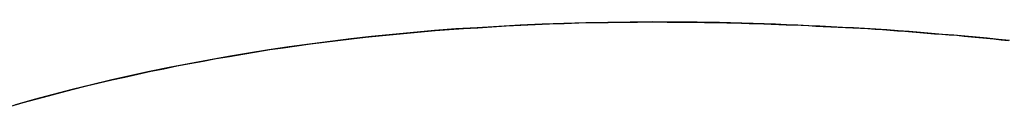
# Model space of a CAD drawing. Extents: x -4.2 to 4.1, y -6.8 to 5.8.
# Tile 172 of 214: x 0.13447 to 0.16536, y -4.00003 to -3.99739. Entities that reach past the tile are written whole.
import ezdxf

# ---------------------------------------------------------------- set-up
doc = ezdxf.new("R2010")
doc.units = 0
doc.layers.get('0').update_dxf_attribs({"linetype": 'CONTINUOUS'})

# ---------------------------------------------------------------- blocks, each defined once
blk = doc.blocks.new('*U1')
blk.add_line((0.15432, -3.997394, 4.435), (0.15432, -3.997394, 4.4349))
blk.add_line((0.15432, -3.997394, 4.435), (0.15432, -3.997394, 4.4349))
for points in [[(0.134188, -4.00003, 4.435), (0.134579, -3.99992, 4.435), (0.134971, -3.99981, 4.435), (0.135365, -3.99971, 4.435), (0.135761, -3.9996, 4.435), (0.136158, -3.9995, 4.435), (0.136557, -3.9994, 4.435), (0.136958, -3.9993, 4.435), (0.13736, -3.99921, 4.435), (0.137764, -3.99912, 4.435), (0.138169, -3.99903, 4.435), (0.138576, -3.99894, 4.435), (0.138985, -3.99886, 4.435), (0.139395, -3.99877, 4.435), (0.139807, -3.99869, 4.435), (0.140221, -3.99862, 4.435), (0.140636, -3.99854, 4.435), (0.141053, -3.99847, 4.435), (0.141472, -3.9984, 4.435), (0.141892, -3.99833, 4.435), (0.142314, -3.99826, 4.435), (0.142737, -3.9982, 4.435), (0.143162, -3.99814, 4.435), (0.143589, -3.99808, 4.435), (0.144017, -3.99803, 4.435), (0.144447, -3.99797, 4.435), (0.144879, -3.99792, 4.435), (0.145312, -3.99787, 4.435), (0.145747, -3.99783, 4.435), (0.146184, -3.99778, 4.435), (0.146622, -3.99774, 4.435), (0.147061, -3.9977, 4.435), (0.147503, -3.99766, 4.435), (0.147946, -3.99763, 4.435), (0.148391, -3.9976, 4.435), (0.148837, -3.99757, 4.435), (0.149285, -3.99754, 4.435), (0.149734, -3.99751, 4.435), (0.150186, -3.99749, 4.435), (0.150638, -3.99747, 4.435), (0.151093, -3.99745, 4.435), (0.151549, -3.99744, 4.435), (0.152007, -3.99742, 4.435), (0.152466, -3.99741, 4.435), (0.152927, -3.99741, 4.435), (0.15339, -3.9974, 4.435), (0.153854, -3.9974, 4.435), (0.15432, -3.99739, 4.435)], [(0.134188, -4.00003, 4.435), (0.134579, -3.99992, 4.435), (0.134971, -3.99981, 4.435), (0.135365, -3.99971, 4.435), (0.135761, -3.9996, 4.435), (0.136158, -3.9995, 4.435), (0.136557, -3.9994, 4.435), (0.136958, -3.9993, 4.435), (0.13736, -3.99921, 4.435), (0.137764, -3.99912, 4.435), (0.138169, -3.99903, 4.435), (0.138576, -3.99894, 4.435), (0.138985, -3.99886, 4.435), (0.139395, -3.99877, 4.435), (0.139807, -3.99869, 4.435), (0.140221, -3.99862, 4.435), (0.140636, -3.99854, 4.435), (0.141053, -3.99847, 4.435), (0.141472, -3.9984, 4.435), (0.141892, -3.99833, 4.435), (0.142314, -3.99826, 4.435), (0.142737, -3.9982, 4.435), (0.143162, -3.99814, 4.435), (0.143589, -3.99808, 4.435), (0.144017, -3.99803, 4.435), (0.144447, -3.99797, 4.435), (0.144879, -3.99792, 4.435), (0.145312, -3.99787, 4.435), (0.145747, -3.99783, 4.435), (0.146184, -3.99778, 4.435), (0.146622, -3.99774, 4.435), (0.147061, -3.9977, 4.435), (0.147503, -3.99766, 4.435), (0.147946, -3.99763, 4.435), (0.148391, -3.9976, 4.435), (0.148837, -3.99757, 4.435), (0.149285, -3.99754, 4.435), (0.149734, -3.99751, 4.435), (0.150186, -3.99749, 4.435), (0.150638, -3.99747, 4.435), (0.151093, -3.99745, 4.435), (0.151549, -3.99744, 4.435), (0.152007, -3.99742, 4.435), (0.152466, -3.99741, 4.435), (0.152927, -3.99741, 4.435), (0.15339, -3.9974, 4.435), (0.153854, -3.9974, 4.435), (0.15432, -3.99739, 4.435)], [(0.15432, -3.99739, 4.4349), (0.15362, -3.9974, 4.4349), (0.152923, -3.99741, 4.4349), (0.152231, -3.99742, 4.4349), (0.151542, -3.99744, 4.4349), (0.150856, -3.99746, 4.4349), (0.150175, -3.99749, 4.4349), (0.149497, -3.99753, 4.4349), (0.148823, -3.99757, 4.4349), (0.148152, -3.99761, 4.4349), (0.147485, -3.99766, 4.4349), (0.146822, -3.99772, 4.4349), (0.146163, -3.99778, 4.4349), (0.145507, -3.99785, 4.4349), (0.144855, -3.99792, 4.4349), (0.144207, -3.998, 4.4349), (0.143562, -3.99809, 4.4349), (0.142921, -3.99817, 4.4349), (0.142284, -3.99827, 4.4349), (0.14165, -3.99837, 4.4349), (0.14102, -3.99847, 4.4349), (0.140394, -3.99859, 4.4349), (0.139772, -3.9987, 4.4349), (0.139153, -3.99882, 4.4349), (0.138538, -3.99895, 4.4349), (0.137926, -3.99908, 4.4349), (0.137319, -3.99922, 4.4349), (0.136715, -3.99936, 4.4349), (0.136114, -3.99951, 4.4349), (0.135518, -3.99967, 4.4349), (0.134925, -3.99982, 4.4349), (0.134335, -3.99999, 4.4349)], [(0.15432, -3.99739, 4.4349), (0.15362, -3.9974, 4.4349), (0.152923, -3.99741, 4.4349), (0.152231, -3.99742, 4.4349), (0.151542, -3.99744, 4.4349), (0.150856, -3.99746, 4.4349), (0.150175, -3.99749, 4.4349), (0.149497, -3.99753, 4.4349), (0.148823, -3.99757, 4.4349), (0.148152, -3.99761, 4.4349), (0.147485, -3.99766, 4.4349), (0.146822, -3.99772, 4.4349), (0.146163, -3.99778, 4.4349), (0.145507, -3.99785, 4.4349), (0.144855, -3.99792, 4.4349), (0.144207, -3.998, 4.4349), (0.143562, -3.99809, 4.4349), (0.142921, -3.99817, 4.4349), (0.142284, -3.99827, 4.4349), (0.14165, -3.99837, 4.4349), (0.14102, -3.99847, 4.4349), (0.140394, -3.99859, 4.4349), (0.139772, -3.9987, 4.4349), (0.139153, -3.99882, 4.4349), (0.138538, -3.99895, 4.4349), (0.137926, -3.99908, 4.4349), (0.137319, -3.99922, 4.4349), (0.136715, -3.99936, 4.4349), (0.136114, -3.99951, 4.4349), (0.135518, -3.99967, 4.4349), (0.134925, -3.99982, 4.4349), (0.134335, -3.99999, 4.4349)], [(0.15432, -3.99739, 4.435), (0.154553, -3.99739, 4.435), (0.154786, -3.9974, 4.435), (0.15502, -3.9974, 4.435), (0.155253, -3.9974, 4.435), (0.155486, -3.9974, 4.435), (0.15572, -3.9974, 4.435), (0.155953, -3.99741, 4.435), (0.156186, -3.99741, 4.435), (0.156419, -3.99741, 4.435), (0.156652, -3.99742, 4.435), (0.156885, -3.99742, 4.435), (0.157118, -3.99743, 4.435), (0.157352, -3.99744, 4.435), (0.157585, -3.99744, 4.435), (0.157818, -3.99745, 4.435), (0.158051, -3.99746, 4.435), (0.158284, -3.99747, 4.435), (0.158517, -3.99748, 4.435), (0.158749, -3.99748, 4.435), (0.158982, -3.99749, 4.435), (0.159215, -3.9975, 4.435), (0.159448, -3.99752, 4.435), (0.159681, -3.99753, 4.435), (0.159914, -3.99754, 4.435), (0.160147, -3.99755, 4.435), (0.160379, -3.99756, 4.435), (0.160612, -3.99758, 4.435), (0.160845, -3.99759, 4.435), (0.161078, -3.9976, 4.435), (0.16131, -3.99762, 4.435), (0.161543, -3.99763, 4.435), (0.161776, -3.99765, 4.435), (0.162008, -3.99767, 4.435), (0.162241, -3.99768, 4.435), (0.162474, -3.9977, 4.435), (0.162706, -3.99772, 4.435), (0.162939, -3.99774, 4.435), (0.163171, -3.99776, 4.435), (0.163404, -3.99777, 4.435), (0.163636, -3.99779, 4.435), (0.163869, -3.99781, 4.435), (0.164101, -3.99784, 4.435), (0.164333, -3.99786, 4.435), (0.164566, -3.99788, 4.435), (0.164798, -3.9979, 4.435), (0.165031, -3.99792, 4.435), (0.165263, -3.99795, 4.435), (0.165495, -3.99797, 4.435)], [(0.15432, -3.99739, 4.435), (0.154553, -3.99739, 4.435), (0.154786, -3.9974, 4.435), (0.15502, -3.9974, 4.435), (0.155253, -3.9974, 4.435), (0.155486, -3.9974, 4.435), (0.15572, -3.9974, 4.435), (0.155953, -3.99741, 4.435), (0.156186, -3.99741, 4.435), (0.156419, -3.99741, 4.435), (0.156652, -3.99742, 4.435), (0.156885, -3.99742, 4.435), (0.157118, -3.99743, 4.435), (0.157352, -3.99744, 4.435), (0.157585, -3.99744, 4.435), (0.157818, -3.99745, 4.435), (0.158051, -3.99746, 4.435), (0.158284, -3.99747, 4.435), (0.158517, -3.99748, 4.435), (0.158749, -3.99748, 4.435), (0.158982, -3.99749, 4.435), (0.159215, -3.9975, 4.435), (0.159448, -3.99752, 4.435), (0.159681, -3.99753, 4.435), (0.159914, -3.99754, 4.435), (0.160147, -3.99755, 4.435), (0.160379, -3.99756, 4.435), (0.160612, -3.99758, 4.435), (0.160845, -3.99759, 4.435), (0.161078, -3.9976, 4.435), (0.16131, -3.99762, 4.435), (0.161543, -3.99763, 4.435), (0.161776, -3.99765, 4.435), (0.162008, -3.99767, 4.435), (0.162241, -3.99768, 4.435), (0.162474, -3.9977, 4.435), (0.162706, -3.99772, 4.435), (0.162939, -3.99774, 4.435), (0.163171, -3.99776, 4.435), (0.163404, -3.99777, 4.435), (0.163636, -3.99779, 4.435), (0.163869, -3.99781, 4.435), (0.164101, -3.99784, 4.435), (0.164333, -3.99786, 4.435), (0.164566, -3.99788, 4.435), (0.164798, -3.9979, 4.435), (0.165031, -3.99792, 4.435), (0.165263, -3.99795, 4.435), (0.165495, -3.99797, 4.435)], [(0.165524, -3.99797, 4.4349), (0.165175, -3.99794, 4.4349), (0.164826, -3.9979, 4.4349), (0.164476, -3.99787, 4.4349), (0.164127, -3.99784, 4.4349), (0.163777, -3.99781, 4.4349), (0.163427, -3.99778, 4.4349), (0.163078, -3.99775, 4.4349), (0.162728, -3.99772, 4.4349), (0.162378, -3.99769, 4.4349), (0.162029, -3.99767, 4.4349), (0.161679, -3.99764, 4.4349), (0.161329, -3.99762, 4.4349), (0.160979, -3.9976, 4.4349), (0.160629, -3.99758, 4.4349), (0.160279, -3.99756, 4.4349), (0.159929, -3.99754, 4.4349), (0.159578, -3.99752, 4.4349), (0.159228, -3.99751, 4.4349), (0.158878, -3.99749, 4.4349), (0.158528, -3.99748, 4.4349), (0.158177, -3.99746, 4.4349), (0.157827, -3.99745, 4.4349), (0.157476, -3.99744, 4.4349), (0.157126, -3.99743, 4.4349), (0.156775, -3.99742, 4.4349), (0.156425, -3.99741, 4.4349), (0.156074, -3.99741, 4.4349), (0.155723, -3.9974, 4.4349), (0.155372, -3.9974, 4.4349), (0.155022, -3.9974, 4.4349), (0.154671, -3.9974, 4.4349), (0.15432, -3.99739, 4.4349)], [(0.165524, -3.99797, 4.4349), (0.165175, -3.99794, 4.4349), (0.164826, -3.9979, 4.4349), (0.164476, -3.99787, 4.4349), (0.164127, -3.99784, 4.4349), (0.163777, -3.99781, 4.4349), (0.163427, -3.99778, 4.4349), (0.163078, -3.99775, 4.4349), (0.162728, -3.99772, 4.4349), (0.162378, -3.99769, 4.4349), (0.162029, -3.99767, 4.4349), (0.161679, -3.99764, 4.4349), (0.161329, -3.99762, 4.4349), (0.160979, -3.9976, 4.4349), (0.160629, -3.99758, 4.4349), (0.160279, -3.99756, 4.4349), (0.159929, -3.99754, 4.4349), (0.159578, -3.99752, 4.4349), (0.159228, -3.99751, 4.4349), (0.158878, -3.99749, 4.4349), (0.158528, -3.99748, 4.4349), (0.158177, -3.99746, 4.4349), (0.157827, -3.99745, 4.4349), (0.157476, -3.99744, 4.4349), (0.157126, -3.99743, 4.4349), (0.156775, -3.99742, 4.4349), (0.156425, -3.99741, 4.4349), (0.156074, -3.99741, 4.4349), (0.155723, -3.9974, 4.4349), (0.155372, -3.9974, 4.4349), (0.155022, -3.9974, 4.4349), (0.154671, -3.9974, 4.4349), (0.15432, -3.99739, 4.4349)]]:
    blk.add_polyline3d(points)

msp = doc.modelspace()

# ---------------------------------------------------------------- block references
msp.add_blockref('*U1', (0, 0))

doc.saveas('drawing.dxf')
